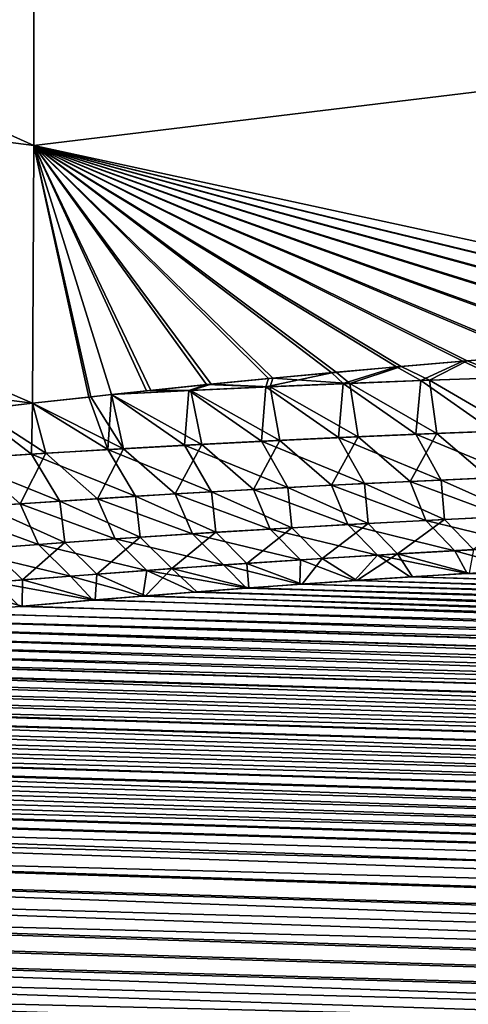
# Model space of a CAD drawing. Header units: metres. Extents: x -61 to 49, y -32 to 32.
# Tile 101 of 256: x 13.47 to 14.89, y -16.13 to -13.02. Entities that reach past the tile are written whole.
import ezdxf

# ---------------------------------------------------------------- set-up
doc = ezdxf.new("R2010")
doc.units = ezdxf.units.M
doc.layers.add('solid_K_27_40_10_000Y34', color=7, linetype='CONTINUOUS')

msp = doc.modelspace()

# ---------------------------------------------------------------- linework, layer by layer
at = {"layer": 'solid_K_27_40_10_000Y34'}
for points in [[(16.214842, -12.142015, -17.487133), (16.214842, -13.094138, -16.786062), (13.518478, -12.568889, -16.292324)], [(16.214842, -13.094173, 16.786036), (16.214842, -12.142045, 17.487112), (13.518478, -12.568847, 16.292355)], [(13.518478, -13.420488, 15.598309), (10.838671, -12.214347, 15.590053), (10.838671, -13.073645, 14.876821)], [(13.518478, -13.420488, 15.598309), (13.518478, -12.568847, 16.292355), (10.838671, -12.214347, 15.590053)], [(13.518478, -13.420534, -15.598269), (10.838671, -13.07378, -14.876702), (10.838671, -12.214473, -15.589953)], [(13.518478, -12.568889, -16.292324), (13.518478, -13.420534, -15.598269), (10.838671, -12.214473, -15.589953)], [(16.214842, -13.094173, 16.786036), (13.518478, -12.568847, 16.292355), (13.518478, -13.420488, 15.598309)], [(16.214842, -13.094138, -16.786062), (13.518478, -13.420534, -15.598269), (13.518478, -12.568889, -16.292324)], [(13.514478, -14.232973, 14.859131), (10.838671, -13.073645, 14.876821), (10.838671, -13.891376, 14.11629)], [(13.514478, -14.232973, 14.859131), (13.518478, -13.420488, 15.598309), (10.838671, -13.073645, 14.876821)], [(13.514308, -14.232985, -14.859056), (13.32955, -14.254354, -14.76753), (10.838671, -13.07378, -14.876702)], [(13.518478, -13.420534, -15.598269), (13.514308, -14.232985, -14.859056), (10.838671, -13.07378, -14.876702)], [(16.214842, -13.094138, -16.786062), (16.209715, -14.004643, -16.032568), (13.518478, -13.420534, -15.598269)], [(16.209627, -14.004661, 16.032524), (16.214842, -13.094173, 16.786036), (13.518478, -13.420488, 15.598309)], [(13.691611, -14.213194, -14.945419), (13.514308, -14.232985, -14.859056), (13.518478, -13.420534, -15.598269)], [(13.698514, -14.212457, 14.948734), (13.518478, -13.420488, 15.598309), (13.514478, -14.232973, 14.859131)], [(15.986813, -14.018633, 15.945262), (16.209627, -14.004661, 16.032524), (13.518478, -13.420488, 15.598309)], [(15.768252, -14.032911, 15.85831), (15.986813, -14.018633, 15.945262), (13.518478, -13.420488, 15.598309)], [(15.539315, -14.048748, 15.765525), (15.768252, -14.032911, 15.85831), (13.518478, -13.420488, 15.598309)], [(15.315799, -14.065179, 15.673137), (15.539315, -14.048748, 15.765525), (13.518478, -13.420488, 15.598309)], [(15.097463, -14.082129, 15.581164), (15.315799, -14.065179, 15.673137), (13.518478, -13.420488, 15.598309)], [(14.884068, -14.099527, 15.489624), (15.097463, -14.082129, 15.581164), (13.518478, -13.420488, 15.598309)], [(14.675375, -14.117296, 15.398532), (14.884068, -14.099527, 15.489624), (13.518478, -13.420488, 15.598309)], [(14.471147, -14.135362, 15.307903), (14.675375, -14.117296, 15.398532), (13.518478, -13.420488, 15.598309)], [(14.271558, -14.15382, 15.217747), (14.471147, -14.135362, 15.307903), (13.518478, -13.420488, 15.598309)], [(14.076909, -14.172812, 15.128067), (14.271558, -14.15382, 15.217747), (13.518478, -13.420488, 15.598309)], [(13.886984, -14.192271, 15.038882), (14.076909, -14.172812, 15.128067), (13.518478, -13.420488, 15.598309)], [(13.763434, -14.205407, 14.979972), (13.886984, -14.192271, 15.038882), (13.518478, -13.420488, 15.598309)], [(13.698514, -14.212457, 14.948734), (13.763434, -14.205407, 14.979972), (13.518478, -13.420488, 15.598309)], [(13.763598, -14.205369, -14.98007), (13.691611, -14.213194, -14.945419), (13.518478, -13.420534, -15.598269)], [(13.873037, -14.193713, -15.032289), (13.763598, -14.205369, -14.98007), (13.518478, -13.420534, -15.598269)], [(14.062949, -14.174191, -15.121588), (13.873037, -14.193713, -15.032289), (13.518478, -13.420534, -15.598269)], [(14.257599, -14.155137, -15.211384), (14.062949, -14.174191, -15.121588), (13.518478, -13.420534, -15.598269)], [(14.457202, -14.136619, -15.301662), (14.257599, -14.155137, -15.211384), (13.518478, -13.420534, -15.598269)], [(14.661458, -14.118494, -15.392415), (14.457202, -14.136619, -15.301662), (13.518478, -13.420534, -15.598269)], [(14.870192, -14.100665, -15.483634), (14.661458, -14.118494, -15.392415), (13.518478, -13.420534, -15.598269)], [(15.08364, -14.083209, -15.575304), (14.870192, -14.100665, -15.483634), (13.518478, -13.420534, -15.598269)], [(15.302044, -14.0662, -15.667411), (15.08364, -14.083209, -15.575304), (13.518478, -13.420534, -15.598269)], [(15.525643, -14.049713, -15.759936), (15.302044, -14.0662, -15.667411), (13.518478, -13.420534, -15.598269)], [(15.75468, -14.033821, -15.852861), (15.525643, -14.049713, -15.759936), (13.518478, -13.420534, -15.598269)], [(15.979932, -14.01907, -15.942548), (15.75468, -14.033821, -15.852861), (13.518478, -13.420534, -15.598269)], [(16.209715, -14.004643, -16.032568), (15.979932, -14.01907, -15.942548), (13.518478, -13.420534, -15.598269)], [(13.343392, -14.25272, 14.774448), (13.514478, -14.232973, 14.859131), (10.838671, -13.891376, 14.11629)], [(14.982007, -14.152576, -15.474123), (14.870192, -14.100665, -15.483634), (15.08364, -14.083209, -15.575304)], [(15.017192, -14.151434, 15.487592), (15.097463, -14.082129, 15.581164), (14.884068, -14.099527, 15.489624)], [(14.737381, -14.161383, -15.37905), (14.661458, -14.118494, -15.392415), (14.870192, -14.100665, -15.483634)], [(14.765444, -14.160383, 15.390006), (14.884068, -14.099527, 15.489624), (14.675375, -14.117296, 15.398532)], [(14.982007, -14.152576, -15.474123), (14.737381, -14.161383, -15.37905), (14.870192, -14.100665, -15.483634)], [(14.765444, -14.160383, 15.390006), (15.017192, -14.151434, 15.487592), (14.884068, -14.099527, 15.489624)], [(14.249617, -14.181506, -15.183523), (14.257599, -14.155137, -15.211384), (14.457202, -14.136619, -15.301662)], [(14.49324, -14.171009, -15.282209), (14.249617, -14.181506, -15.183523), (14.457202, -14.136619, -15.301662)], [(14.514211, -14.170199, 15.29055), (14.471147, -14.135362, 15.307903), (14.271558, -14.15382, 15.217747)], [(14.49324, -14.171009, -15.282209), (14.457202, -14.136619, -15.301662), (14.661458, -14.118494, -15.392415)], [(14.514211, -14.170199, 15.29055), (14.675375, -14.117296, 15.398532), (14.471147, -14.135362, 15.307903)], [(14.737381, -14.161383, -15.37905), (14.49324, -14.171009, -15.282209), (14.661458, -14.118494, -15.392415)], [(14.514211, -14.170199, 15.29055), (14.765444, -14.160383, 15.390006), (14.675375, -14.117296, 15.398532)], [(14.00654, -14.192924, -15.082911), (13.873037, -14.193713, -15.032289), (14.062949, -14.174191, -15.121588)], [(14.01339, -14.192615, 15.085752), (14.076909, -14.172812, 15.128067), (13.886984, -14.192271, 15.038882)], [(14.249617, -14.181506, -15.183523), (14.00654, -14.192924, -15.082911), (14.062949, -14.174191, -15.121588)], [(14.01339, -14.192615, 15.085752), (14.263515, -14.180924, 15.18916), (14.076909, -14.172812, 15.128067)], [(14.249617, -14.181506, -15.183523), (14.062949, -14.174191, -15.121588), (14.257599, -14.155137, -15.211384)], [(14.263515, -14.180924, 15.18916), (14.271558, -14.15382, 15.217747), (14.076909, -14.172812, 15.128067)], [(14.478528, -14.341157, -15.092112), (14.249617, -14.181506, -15.183523), (14.49324, -14.171009, -15.282209)], [(14.263515, -14.180924, 15.18916), (14.514211, -14.170199, 15.29055), (14.271558, -14.15382, 15.217747)], [(14.540779, -14.338486, 15.116794), (14.514211, -14.170199, 15.29055), (14.263515, -14.180924, 15.18916)], [(14.721875, -14.330506, -15.188527), (14.478528, -14.341157, -15.092112), (14.49324, -14.171009, -15.282209)], [(14.721875, -14.330506, -15.188527), (14.49324, -14.171009, -15.282209), (14.737381, -14.161383, -15.37905)], [(14.788435, -14.327885, 15.214381), (14.765444, -14.160383, 15.390006), (14.514211, -14.170199, 15.29055)], [(14.540779, -14.338486, 15.116794), (14.788435, -14.327885, 15.214381), (14.514211, -14.170199, 15.29055)], [(14.965774, -14.320699, -15.283186), (14.721875, -14.330506, -15.188527), (14.737381, -14.161383, -15.37905)], [(14.965774, -14.320699, -15.283186), (14.737381, -14.161383, -15.37905), (14.982007, -14.152576, -15.474123)], [(15.036654, -14.318143, 15.31017), (15.017192, -14.151434, 15.487592), (14.765444, -14.160383, 15.390006)], [(14.788435, -14.327885, 15.214381), (15.036654, -14.318143, 15.31017), (14.765444, -14.160383, 15.390006)], [(13.752154, -14.378668, -14.791574), (13.691611, -14.213194, -14.945419), (13.763598, -14.205369, -14.98007)], [(13.801513, -14.375927, 14.812524), (13.763434, -14.205407, 14.979972), (13.698514, -14.212457, 14.948734)], [(13.993633, -14.365187, -14.89371), (13.752154, -14.378668, -14.791574), (13.763598, -14.205369, -14.98007)], [(14.01339, -14.192615, 15.085752), (13.886984, -14.192271, 15.038882), (13.763434, -14.205407, 14.979972)], [(14.047276, -14.36245, 14.915952), (14.01339, -14.192615, 15.085752), (13.763434, -14.205407, 14.979972)], [(13.801513, -14.375927, 14.812524), (14.047276, -14.36245, 14.915952), (13.763434, -14.205407, 14.979972)], [(14.00654, -14.192924, -15.082911), (13.763598, -14.205369, -14.98007), (13.873037, -14.193713, -15.032289)], [(13.993633, -14.365187, -14.89371), (13.763598, -14.205369, -14.98007), (14.00654, -14.192924, -15.082911)], [(14.235769, -14.3527, -14.993864), (13.993633, -14.365187, -14.89371), (14.00654, -14.192924, -15.082911)], [(14.235769, -14.3527, -14.993864), (14.00654, -14.192924, -15.082911), (14.249617, -14.181506, -15.183523)], [(14.293713, -14.349989, 15.017344), (14.263515, -14.180924, 15.18916), (14.01339, -14.192615, 15.085752)], [(14.047276, -14.36245, 14.915952), (14.293713, -14.349989, 15.017344), (14.01339, -14.192615, 15.085752)], [(14.478528, -14.341157, -15.092112), (14.235769, -14.3527, -14.993864), (14.249617, -14.181506, -15.183523)], [(14.293713, -14.349989, 15.017344), (14.540779, -14.338486, 15.116794), (14.263515, -14.180924, 15.18916)], [(13.511369, -14.393194, -14.687379), (13.32955, -14.254354, -14.76753), (13.514308, -14.232985, -14.859056)], [(13.556464, -14.390482, 14.706973), (13.514478, -14.232973, 14.859131), (13.343392, -14.25272, 14.774448)], [(13.752154, -14.378668, -14.791574), (13.511369, -14.393194, -14.687379), (13.514308, -14.232985, -14.859056)], [(13.752154, -14.378668, -14.791574), (13.514308, -14.232985, -14.859056), (13.691611, -14.213194, -14.945419)], [(13.801513, -14.375927, 14.812524), (13.698514, -14.212457, 14.948734), (13.514478, -14.232973, 14.859131)], [(13.556464, -14.390482, 14.706973), (13.801513, -14.375927, 14.812524), (13.514478, -14.232973, 14.859131)], [(13.511369, -14.393194, -14.687379), (13.271314, -14.408823, -14.581046), (13.32955, -14.254354, -14.76753)], [(13.312174, -14.406176, 14.599209), (13.556464, -14.390482, 14.706973), (13.343392, -14.25272, 14.774448)], [(14.802022, -14.474598, -15.015699), (14.478528, -14.341157, -15.092112), (14.721875, -14.330506, -15.188527)], [(14.540779, -14.338486, 15.116794), (14.703943, -14.47929, 14.977114), (14.788435, -14.327885, 15.214381)], [(14.788435, -14.327885, 15.214381), (14.703943, -14.47929, 14.977114), (14.95185, -14.468138, 15.073351)], [(15.044401, -14.464034, -15.109033), (14.721875, -14.330506, -15.188527), (14.965774, -14.320699, -15.283186)], [(15.044401, -14.464034, -15.109033), (14.802022, -14.474598, -15.015699), (14.721875, -14.330506, -15.188527)], [(14.788435, -14.327885, 15.214381), (14.95185, -14.468138, 15.073351), (15.036654, -14.318143, 15.31017)], [(13.801513, -14.375927, 14.812524), (13.964276, -14.518348, 14.677259), (14.047276, -14.36245, 14.915952)], [(14.047276, -14.36245, 14.915952), (13.964276, -14.518348, 14.677259), (14.210111, -14.50434, 14.779147)], [(14.319124, -14.498302, -14.823853), (13.993633, -14.365187, -14.89371), (14.235769, -14.3527, -14.993864)], [(14.047276, -14.36245, 14.915952), (14.210111, -14.50434, 14.779147), (14.293713, -14.349989, 15.017344)], [(14.293713, -14.349989, 15.017344), (14.210111, -14.50434, 14.779147), (14.456683, -14.491341, 14.87907)], [(14.560249, -14.486004, -14.920663), (14.235769, -14.3527, -14.993864), (14.478528, -14.341157, -15.092112)], [(14.560249, -14.486004, -14.920663), (14.319124, -14.498302, -14.823853), (14.235769, -14.3527, -14.993864)], [(14.293713, -14.349989, 15.017344), (14.456683, -14.491341, 14.87907), (14.540779, -14.338486, 15.116794)], [(14.540779, -14.338486, 15.116794), (14.456683, -14.491341, 14.87907), (14.703943, -14.47929, 14.977114)], [(14.802022, -14.474598, -15.015699), (14.560249, -14.486004, -14.920663), (14.478528, -14.341157, -15.092112)], [(13.60003, -14.541041, -14.522069), (13.271314, -14.408823, -14.581046), (13.511369, -14.393194, -14.687379)], [(13.312174, -14.406176, 14.599209), (13.475015, -14.549624, 14.467247), (13.556464, -14.390482, 14.706973)], [(13.556464, -14.390482, 14.706973), (13.475015, -14.549624, 14.467247), (13.719228, -14.533422, 14.573321)], [(13.838975, -14.525771, -14.624626), (13.511369, -14.393194, -14.687379), (13.752154, -14.378668, -14.791574)], [(13.838975, -14.525771, -14.624626), (13.60003, -14.541041, -14.522069), (13.511369, -14.393194, -14.687379)], [(13.556464, -14.390482, 14.706973), (13.719228, -14.533422, 14.573321), (13.801513, -14.375927, 14.812524)], [(13.801513, -14.375927, 14.812524), (13.719228, -14.533422, 14.573321), (13.964276, -14.518348, 14.677259)], [(14.078687, -14.511541, -14.725197), (13.752154, -14.378668, -14.791574), (13.993633, -14.365187, -14.89371)], [(14.078687, -14.511541, -14.725197), (13.838975, -14.525771, -14.624626), (13.752154, -14.378668, -14.791574)], [(14.319124, -14.498302, -14.823853), (14.078687, -14.511541, -14.725197), (13.993633, -14.365187, -14.89371)], [(13.312174, -14.406176, 14.599209), (13.231686, -14.567016, 14.358952), (13.475015, -14.549624, 14.467247)], [(13.60003, -14.541041, -14.522069), (13.361895, -14.557405, -14.41745), (13.271314, -14.408823, -14.581046)], [(14.571344, -14.611447, -14.703748), (14.319124, -14.498302, -14.823853), (14.560249, -14.486004, -14.920663)], [(14.753455, -14.60204, 14.77514), (14.703943, -14.47929, 14.977114), (14.456683, -14.491341, 14.87907)], [(14.811973, -14.598897, -14.79831), (14.560249, -14.486004, -14.920663), (14.802022, -14.474598, -15.015699)], [(14.811973, -14.598897, -14.79831), (14.571344, -14.611447, -14.703748), (14.560249, -14.486004, -14.920663)], [(14.999961, -14.58989, 14.870479), (14.95185, -14.468138, 15.073351), (14.703943, -14.47929, 14.977114)], [(14.753455, -14.60204, 14.77514), (14.999961, -14.58989, 14.870479), (14.703943, -14.47929, 14.977114)], [(15.053284, -14.587211, -14.891191), (14.802022, -14.474598, -15.015699), (15.044401, -14.464034, -15.109033)], [(15.053284, -14.587211, -14.891191), (14.811973, -14.598897, -14.79831), (14.802022, -14.474598, -15.015699)], [(14.092318, -14.639333, -14.509314), (13.838975, -14.525771, -14.624626), (14.078687, -14.511541, -14.725197)], [(14.26264, -14.629119, 14.579102), (14.210111, -14.50434, 14.779147), (13.964276, -14.518348, 14.677259)], [(14.331444, -14.624909, -14.607438), (14.078687, -14.511541, -14.725197), (14.319124, -14.498302, -14.823853)], [(14.331444, -14.624909, -14.607438), (14.092318, -14.639333, -14.509314), (14.078687, -14.511541, -14.725197)], [(14.507665, -14.6151, 14.678039), (14.456683, -14.491341, 14.87907), (14.210111, -14.50434, 14.779147)], [(14.26264, -14.629119, 14.579102), (14.507665, -14.6151, 14.678039), (14.210111, -14.50434, 14.779147)], [(14.571344, -14.611447, -14.703748), (14.331444, -14.624909, -14.607438), (14.319124, -14.498302, -14.823853)], [(14.507665, -14.6151, 14.678039), (14.753455, -14.60204, 14.77514), (14.456683, -14.491341, 14.87907)], [(13.616563, -14.671259, -14.307356), (13.361895, -14.557405, -14.41745), (13.60003, -14.541041, -14.522069)], [(13.775108, -14.660269, 14.375403), (13.719228, -14.533422, 14.573321), (13.475015, -14.549624, 14.467247)], [(13.854009, -14.654766, -14.409308), (13.60003, -14.541041, -14.522069), (13.838975, -14.525771, -14.624626)], [(13.854009, -14.654766, -14.409308), (13.616563, -14.671259, -14.307356), (13.60003, -14.541041, -14.522069)], [(14.018436, -14.644156, 14.47825), (13.964276, -14.518348, 14.677259), (13.719228, -14.533422, 14.573321)], [(13.775108, -14.660269, 14.375403), (14.018436, -14.644156, 14.47825), (13.719228, -14.533422, 14.573321)], [(14.092318, -14.639333, -14.509314), (13.854009, -14.654766, -14.409308), (13.838975, -14.525771, -14.624626)], [(14.018436, -14.644156, 14.47825), (14.26264, -14.629119, 14.579102), (13.964276, -14.518348, 14.677259)], [(13.532712, -14.677516, 14.270483), (13.475015, -14.549624, 14.467247), (13.231686, -14.567016, 14.358952)], [(13.291302, -14.695957, 14.163408), (13.532712, -14.677516, 14.270483), (13.231686, -14.567016, 14.358952)], [(13.616563, -14.671259, -14.307356), (13.380035, -14.688868, -14.203377), (13.361895, -14.557405, -14.41745)], [(13.532712, -14.677516, 14.270483), (13.775108, -14.660269, 14.375403), (13.475015, -14.549624, 14.467247)], [(14.845307, -14.697394, 14.576065), (14.753455, -14.60204, 14.77514), (14.507665, -14.6151, 14.678039)], [(14.664516, -14.707508, -14.505628), (14.571344, -14.611447, -14.703748), (14.811973, -14.598897, -14.79831)], [(14.9034, -14.694076, -14.598956), (14.664516, -14.707508, -14.505628), (14.811973, -14.598897, -14.79831)], [(15.090078, -14.684342, 14.670185), (14.999961, -14.58989, 14.870479), (14.753455, -14.60204, 14.77514)], [(14.845307, -14.697394, 14.576065), (15.090078, -14.684342, 14.670185), (14.753455, -14.60204, 14.77514)], [(14.9034, -14.694076, -14.598956), (14.811973, -14.598897, -14.79831), (15.053284, -14.587211, -14.891191)], [(13.952826, -14.753472, -14.215266), (13.854009, -14.654766, -14.409308), (14.092318, -14.639333, -14.509314)], [(14.189179, -14.737159, -14.313845), (13.952826, -14.753472, -14.215266), (14.092318, -14.639333, -14.509314)], [(14.35816, -14.726279, 14.382643), (14.26264, -14.629119, 14.579102), (14.018436, -14.644156, 14.47825)], [(14.189179, -14.737159, -14.313845), (14.092318, -14.639333, -14.509314), (14.331444, -14.624909, -14.607438)], [(14.426426, -14.721853, -14.410611), (14.189179, -14.737159, -14.313845), (14.331444, -14.624909, -14.607438)], [(14.601316, -14.711357, 14.48024), (14.507665, -14.6151, 14.678039), (14.26264, -14.629119, 14.579102)], [(14.35816, -14.726279, 14.382643), (14.601316, -14.711357, 14.48024), (14.26264, -14.629119, 14.579102)], [(14.426426, -14.721853, -14.410611), (14.331444, -14.624909, -14.607438), (14.571344, -14.611447, -14.703748)], [(14.664516, -14.707508, -14.505628), (14.426426, -14.721853, -14.410611), (14.571344, -14.611447, -14.703748)], [(14.601316, -14.711357, 14.48024), (14.845307, -14.697394, 14.576065), (14.507665, -14.6151, 14.678039)], [(13.483013, -14.789319, -14.012419), (13.380035, -14.688868, -14.203377), (13.616563, -14.671259, -14.307356)], [(13.717417, -14.770841, -14.114816), (13.483013, -14.789319, -14.012419), (13.616563, -14.671259, -14.307356)], [(13.874598, -14.759232, 14.181835), (13.775108, -14.660269, 14.375403), (13.532712, -14.677516, 14.270483)], [(13.717417, -14.770841, -14.114816), (13.616563, -14.671259, -14.307356), (13.854009, -14.654766, -14.409308)], [(13.952826, -14.753472, -14.215266), (13.717417, -14.770841, -14.114816), (13.854009, -14.654766, -14.409308)], [(14.1159, -14.742219, 14.283198), (14.018436, -14.644156, 14.47825), (13.775108, -14.660269, 14.375403)], [(13.874598, -14.759232, 14.181835), (14.1159, -14.742219, 14.283198), (13.775108, -14.660269, 14.375403)], [(14.1159, -14.742219, 14.283198), (14.35816, -14.726279, 14.382643), (14.018436, -14.644156, 14.47825)], [(13.483013, -14.789319, -14.012419), (13.2497, -14.80898, -13.907983), (13.380035, -14.688868, -14.203377)], [(13.634314, -14.777374, 14.078479), (13.532712, -14.677516, 14.270483), (13.291302, -14.695957, 14.163408)], [(13.395109, -14.796702, 13.973055), (13.634314, -14.777374, 14.078479), (13.291302, -14.695957, 14.163408)], [(13.634314, -14.777374, 14.078479), (13.874598, -14.759232, 14.181835), (13.532712, -14.677516, 14.270483)], [(14.601316, -14.711357, 14.48024), (14.883609, -14.76905, 14.346736), (14.845307, -14.697394, 14.576065)], [(14.9034, -14.694076, -14.598956), (14.890439, -14.768634, -14.349403), (14.664516, -14.707508, -14.505628)], [(14.845307, -14.697394, 14.576065), (15.066546, -14.758266, 14.417267), (15.090078, -14.684342, 14.670185)], [(14.845307, -14.697394, 14.576065), (14.883609, -14.76905, 14.346736), (15.066546, -14.758266, 14.417267)], [(14.1159, -14.742219, 14.283198), (14.356703, -14.803299, 14.137136), (14.35816, -14.726279, 14.382643)], [(14.426426, -14.721853, -14.410611), (14.364094, -14.80278, -14.140161), (14.189179, -14.737159, -14.313845)], [(14.35816, -14.726279, 14.382643), (14.356703, -14.803299, 14.137136), (14.528527, -14.791559, 14.206683)], [(14.35816, -14.726279, 14.382643), (14.528527, -14.791559, 14.206683), (14.601316, -14.711357, 14.48024)], [(14.426426, -14.721853, -14.410611), (14.535733, -14.791076, -14.209587), (14.364094, -14.80278, -14.140161)], [(14.664516, -14.707508, -14.505628), (14.535733, -14.791076, -14.209587), (14.426426, -14.721853, -14.410611)], [(14.601316, -14.711357, 14.48024), (14.528527, -14.791559, 14.206683), (14.704143, -14.780141, 14.276551)], [(14.664516, -14.707508, -14.505628), (14.711162, -14.779693, -14.279335), (14.535733, -14.791076, -14.209587)], [(14.601316, -14.711357, 14.48024), (14.704143, -14.780141, 14.276551), (14.883609, -14.76905, 14.346736)], [(14.664516, -14.707508, -14.505628), (14.890439, -14.768634, -14.349403), (14.711162, -14.779693, -14.279335)], [(13.634314, -14.777374, 14.078479), (13.862298, -14.840334, 13.930537), (13.874598, -14.759232, 14.181835)], [(13.952826, -14.753472, -14.215266), (13.870234, -14.839699, -13.933934), (13.717417, -14.770841, -14.114816)], [(13.874598, -14.759232, 14.181835), (13.862298, -14.840334, 13.930537), (14.023755, -14.827698, 13.999052)], [(13.952826, -14.753472, -14.215266), (14.031512, -14.827103, -14.002322), (13.870234, -14.839699, -13.933934)], [(13.874598, -14.759232, 14.181835), (14.188501, -14.815349, 14.067923), (14.1159, -14.742219, 14.283198)], [(13.874598, -14.759232, 14.181835), (14.023755, -14.827698, 13.999052), (14.188501, -14.815349, 14.067923)], [(14.189179, -14.737159, -14.313845), (14.196076, -14.814793, -14.071069), (13.952826, -14.753472, -14.215266)], [(13.952826, -14.753472, -14.215266), (14.196076, -14.814793, -14.071069), (14.031512, -14.827103, -14.002322)], [(14.1159, -14.742219, 14.283198), (14.188501, -14.815349, 14.067923), (14.356703, -14.803299, 14.137136)], [(14.189179, -14.737159, -14.313845), (14.364094, -14.80278, -14.140161), (14.196076, -14.814793, -14.071069)], [(42.509071, -15.568873, 14.977661), (15.066546, -14.758266, 14.417267), (14.883609, -14.76905, 14.346736)], [(13.483013, -14.789319, -14.012419), (13.481306, -14.872413, -13.764539), (13.2497, -14.80898, -13.907983)], [(13.395109, -14.796702, 13.973055), (13.703979, -14.853247, 13.862389), (13.634314, -14.777374, 14.078479)], [(13.395109, -14.796702, 13.973055), (13.472935, -14.873156, 13.760818), (13.703979, -14.853247, 13.862389)], [(13.483013, -14.789319, -14.012419), (13.71209, -14.852569, -13.865913), (13.481306, -14.872413, -13.764539)], [(13.717417, -14.770841, -14.114816), (13.71209, -14.852569, -13.865913), (13.483013, -14.789319, -14.012419)], [(13.634314, -14.777374, 14.078479), (13.703979, -14.853247, 13.862389), (13.862298, -14.840334, 13.930537)], [(13.717417, -14.770841, -14.114816), (13.870234, -14.839699, -13.933934), (13.71209, -14.852569, -13.865913)], [(42.509071, -15.568873, 14.977661), (14.528527, -14.791559, 14.206683), (14.356703, -14.803299, 14.137136)], [(42.636494, -15.690418, -14.508453), (14.364094, -14.80278, -14.140161), (14.535733, -14.791076, -14.209587)], [(42.509071, -15.568873, 14.977661), (14.704143, -14.780141, 14.276551), (14.528527, -14.791559, 14.206683)], [(42.636494, -15.690418, -14.508453), (14.535733, -14.791076, -14.209587), (14.711162, -14.779693, -14.279335)], [(42.509071, -15.568873, 14.977661), (14.883609, -14.76905, 14.346736), (14.704143, -14.780141, 14.276551)], [(42.636494, -15.690418, -14.508453), (14.711162, -14.779693, -14.279335), (14.890439, -14.768634, -14.349403)], [(13.2497, -14.80898, -13.907983), (13.481306, -14.872413, -13.764539), (13.258146, -14.892888, -13.663956)], [(42.636505, -15.690427, 14.508422), (14.023755, -14.827698, 13.999052), (13.862298, -14.840334, 13.930537)], [(42.750984, -15.823644, -14.044475), (13.870234, -14.839699, -13.933934), (14.031512, -14.827103, -14.002322)], [(42.636505, -15.690427, 14.508422), (14.188501, -14.815349, 14.067923), (14.023755, -14.827698, 13.999052)], [(42.636494, -15.690418, -14.508453), (14.031512, -14.827103, -14.002322), (14.196076, -14.814793, -14.071069)], [(42.636494, -15.690418, -14.508453), (42.750984, -15.823644, -14.044475), (14.031512, -14.827103, -14.002322)], [(42.509071, -15.568873, 14.977661), (14.356703, -14.803299, 14.137136), (14.188501, -14.815349, 14.067923)], [(42.636505, -15.690427, 14.508422), (42.509071, -15.568873, 14.977661), (14.188501, -14.815349, 14.067923)], [(42.636494, -15.690418, -14.508453), (14.196076, -14.814793, -14.071069), (14.364094, -14.80278, -14.140161)], [(42.636505, -15.690427, 14.508422), (13.703979, -14.853247, 13.862389), (13.472935, -14.873156, 13.760818)], [(42.750984, -15.823644, -14.044475), (13.481306, -14.872413, -13.764539), (13.71209, -14.852569, -13.865913)], [(42.636505, -15.690427, 14.508422), (13.862298, -14.840334, 13.930537), (13.703979, -14.853247, 13.862389)], [(42.750984, -15.823644, -14.044475), (13.71209, -14.852569, -13.865913), (13.870234, -14.839699, -13.933934)], [(42.636505, -15.690427, 14.508422), (13.472935, -14.873156, 13.760818), (13.249521, -14.893701, 13.660035)], [(42.750984, -15.823644, -14.044475), (13.258146, -14.892888, -13.663956), (13.481306, -14.872413, -13.764539)], [(42.750988, -15.82365, 14.044454), (13.033243, -14.914847, 13.560067), (12.823607, -14.936561, 13.460938)], [(42.750984, -15.823644, -14.044475), (12.832717, -14.935596, -13.465279), (13.042115, -14.91396, -13.564194)], [(42.636505, -15.690427, 14.508422), (13.249521, -14.893701, 13.660035), (13.033243, -14.914847, 13.560067)], [(42.750988, -15.82365, 14.044454), (42.636505, -15.690427, 14.508422), (13.033243, -14.914847, 13.560067)], [(42.750984, -15.823644, -14.044475), (13.042115, -14.91396, -13.564194), (13.258146, -14.892888, -13.663956)], [(42.750988, -15.82365, 14.044454), (12.823607, -14.936561, 13.460938), (12.620775, -14.958838, 13.362642)], [(42.852966, -15.968419, -13.585647), (12.630112, -14.957789, -13.367206), (12.832717, -14.935596, -13.465279)], [(42.750984, -15.823644, -14.044475), (42.852966, -15.968419, -13.585647), (12.832717, -14.935596, -13.465279)], [(42.750988, -15.82365, 14.044454), (12.424943, -14.981682, 13.265169), (12.235677, -15.005057, 13.168539)], [(42.852966, -15.968419, -13.585647), (12.245441, -15.003824, -13.173568), (12.434498, -14.980542, -13.269962)], [(42.750988, -15.82365, 14.044454), (12.620775, -14.958838, 13.362642), (12.424943, -14.981682, 13.265169)], [(42.852966, -15.968419, -13.585647), (12.434498, -14.980542, -13.269962), (12.630112, -14.957789, -13.367206)], [(42.750988, -15.82365, 14.044454), (12.235677, -15.005057, 13.168539), (12.052542, -15.028934, 13.072772)], [(42.852966, -15.968419, -13.585647), (12.062506, -15.027601, -13.078044), (12.245441, -15.003824, -13.173568)], [(42.85297, -15.96842, 13.585645), (12.052542, -15.028934, 13.072772), (11.875518, -15.0533, 12.977867)], [(42.852966, -15.968419, -13.585647), (11.885669, -15.051862, -12.983389), (12.062506, -15.027601, -13.078044)], [(42.85297, -15.96842, 13.585645), (42.750988, -15.82365, 14.044454), (12.052542, -15.028934, 13.072772)], [(42.85297, -15.96842, 13.585645), (11.875518, -15.0533, 12.977867), (11.704923, -15.078161, 12.88381)], [(42.942425, -16.124495, -13.132286), (11.71525, -15.076613, -12.889587), (11.885669, -15.051862, -12.983389)], [(42.852966, -15.968419, -13.585647), (42.942425, -16.124495, -13.132286), (11.885669, -15.051862, -12.983389)], [(42.85297, -15.96842, 13.585645), (11.540381, -15.103488, 12.79062), (11.381501, -15.129248, 12.698318)], [(42.942425, -16.124495, -13.132286), (11.392155, -15.127465, -12.704619), (11.550875, -15.101825, -12.796659)], [(42.85297, -15.96842, 13.585645), (11.704923, -15.078161, 12.88381), (11.540381, -15.103488, 12.79062)], [(42.942425, -16.124495, -13.132286), (11.550875, -15.101825, -12.796659), (11.71525, -15.076613, -12.889587)], [(42.85297, -15.96842, 13.585645), (11.381501, -15.129248, 12.698318), (11.228138, -15.155422, 12.606909)], [(42.942425, -16.124495, -13.132286), (11.238948, -15.153519, -12.613471), (11.392155, -15.127465, -12.704619)], [(42.942421, -16.124485, 13.132314), (11.228138, -15.155422, 12.606909), (11.080655, -15.182021, 12.516372)], [(42.942425, -16.124495, -13.132286), (11.091619, -15.179994, -12.523193), (11.238948, -15.153519, -12.613471)], [(42.942421, -16.124485, 13.132314), (42.85297, -15.96842, 13.585645), (11.228138, -15.155422, 12.606909)], [(42.942421, -16.124485, 13.132314), (11.080655, -15.182021, 12.516372), (10.938761, -15.209017, 12.426724)], [(43.019688, -16.291784, -12.684278), (10.949871, -15.206861, -12.433809), (11.091619, -15.179994, -12.523193)], [(42.942425, -16.124495, -13.132286), (43.019688, -16.291784, -12.684278), (11.091619, -15.179994, -12.523193)], [(42.942421, -16.124485, 13.132314), (10.938761, -15.209017, 12.426724), (10.802115, -15.236379, 12.337988)], [(43.019688, -16.291784, -12.684278), (10.813352, -15.234088, -12.345344), (10.949871, -15.206861, -12.433809)], [(43.019688, -16.291784, -12.684278), (10.555717, -15.289557, -12.171181), (10.681849, -15.261649, -12.257811)], [(42.942421, -16.124485, 13.132314), (10.802115, -15.236379, 12.337988), (10.670511, -15.264083, 12.250172)], [(43.019688, -16.291784, -12.684278), (10.681849, -15.261649, -12.257811), (10.813352, -15.234088, -12.345344)], [(43.01968, -16.291759, 12.68434), (10.544301, -15.292143, 12.163245), (10.423265, -15.320531, 12.077232)], [(43.019688, -16.291784, -12.684278), (10.434742, -15.317786, -12.085471), (10.555717, -15.289557, -12.171181)], [(42.942421, -16.124485, 13.132314), (10.670511, -15.264083, 12.250172), (10.544301, -15.292143, 12.163245)], [(43.01968, -16.291759, 12.68434), (42.942421, -16.124485, 13.132314), (10.544301, -15.292143, 12.163245)], [(43.01968, -16.291759, 12.68434), (10.423265, -15.320531, 12.077232), (10.30709, -15.349213, 11.99216)], [(43.084766, -16.47006, -12.241916), (10.318611, -15.346305, -12.000706), (10.434742, -15.317786, -12.085471)], [(43.019688, -16.291784, -12.684278), (43.084766, -16.47006, -12.241916), (10.434742, -15.317786, -12.085471)], [(43.01968, -16.291759, 12.68434), (10.30709, -15.349213, 11.99216), (10.195523, -15.37816, 11.90805)], [(43.084766, -16.47006, -12.241916), (10.207073, -15.375083, -11.916903), (10.318611, -15.346305, -12.000706)], [(43.01968, -16.291759, 12.68434), (10.195523, -15.37816, 11.90805), (10.088888, -15.407384, 11.824866)], [(43.084766, -16.47006, -12.241916), (10.100445, -15.404137, -11.834024), (10.207073, -15.375083, -11.916903)], [(43.01968, -16.291759, 12.68434), (10.088888, -15.407384, 11.824866), (9.987041, -15.436864, 11.742625)], [(43.084766, -16.47006, -12.241916), (9.99859, -15.433441, -11.75209), (10.100445, -15.404137, -11.834024)], [(43.084755, -16.47002, 12.242013), (9.987041, -15.436864, 11.742625), (9.889677, -15.466562, 11.661357)], [(43.084766, -16.47006, -12.241916), (9.90121, -15.462957, -11.671139), (9.99859, -15.433441, -11.75209)], [(43.084755, -16.47002, 12.242013), (43.01968, -16.291759, 12.68434), (9.987041, -15.436864, 11.742625)], [(43.084755, -16.47002, 12.242013), (9.889677, -15.466562, 11.661357), (9.707787, -15.526532, 11.50177)], [(43.084766, -16.47006, -12.241916), (9.808029, -15.492647, -11.591206), (9.90121, -15.462957, -11.671139)], [(43.137875, -16.659271, -11.805096), (9.719292, -15.522532, -11.512231), (9.808029, -15.492647, -11.591206)], [(43.084766, -16.47006, -12.241916), (43.137875, -16.659271, -11.805096), (9.808029, -15.492647, -11.591206)], [(43.084755, -16.47002, 12.242013), (9.707787, -15.526532, 11.50177), (9.543297, -15.587199, 11.3461)], [(43.137875, -16.659271, -11.805096), (9.554759, -15.582767, -11.357292), (9.719292, -15.522532, -11.512231)], [(43.137859, -16.659208, 11.805233), (9.543297, -15.587199, 11.3461), (9.394786, -15.648253, 11.194696)], [(43.137875, -16.659271, -11.805096), (9.406145, -15.643331, -11.206717), (9.554759, -15.582767, -11.357292)], [(43.137859, -16.659208, 11.805233), (43.084755, -16.47002, 12.242013), (9.543297, -15.587199, 11.3461)], [(43.137859, -16.659208, 11.805233), (9.394786, -15.648253, 11.194696), (9.262332, -15.709609, 11.047515)], [(43.179058, -16.859222, -11.374068), (9.273528, -15.704136, -11.060455), (9.406145, -15.643331, -11.206717)], [(43.137875, -16.659271, -11.805096), (43.179058, -16.859222, -11.374068), (9.406145, -15.643331, -11.206717)], [(43.137859, -16.659208, 11.805233), (9.262332, -15.709609, 11.047515), (9.144457, -15.770795, 10.905213)], [(43.179058, -16.859222, -11.374068), (9.155223, -15.764862, -10.918821), (9.273528, -15.704136, -11.060455)], [(43.179043, -16.859137, 11.374247), (9.144457, -15.770795, 10.905213), (9.041275, -15.831706, 10.767757)], [(43.179058, -16.859222, -11.374068), (9.051338, -15.825407, -10.781788), (9.155223, -15.764862, -10.918821)], [(43.179043, -16.859137, 11.374247), (43.137859, -16.659208, 11.805233), (9.144457, -15.770795, 10.905213)], [(43.179043, -16.859137, 11.374247), (9.041275, -15.831706, 10.767757), (8.950794, -15.892119, 10.635185)], [(43.179058, -16.859222, -11.374068), (8.959942, -15.885625, -10.649261), (9.051338, -15.825407, -10.781788)], [(43.179043, -16.859137, 11.374247), (8.950794, -15.892119, 10.635185), (8.873101, -15.951882, 10.507565)], [(43.208416, -17.069876, -10.948779), (8.881098, -15.945402, -10.521252), (8.959942, -15.885625, -10.649261)], [(43.179058, -16.859222, -11.374068), (43.208416, -17.069876, -10.948779), (8.959942, -15.885625, -10.649261)], [(43.179043, -16.859137, 11.374247), (8.873101, -15.951882, 10.507565), (8.806082, -16.011202, 10.384082)], [(43.208416, -17.069876, -10.948779), (8.812924, -16.004751, -10.397364), (8.881098, -15.945402, -10.521252)], [(43.208416, -17.069876, -10.948779), (8.755336, -16.063543, -10.277651), (8.812924, -16.004751, -10.397364)], [(43.208401, -17.069761, 10.949), (8.806082, -16.011202, 10.384082), (8.749625, -16.069988, 10.264708)], [(43.208401, -17.069761, 10.949), (43.179043, -16.859137, 11.374247), (8.806082, -16.011202, 10.384082)], [(43.226002, -17.29109, -10.529416), (8.706863, -16.122061, -10.161276), (8.755336, -16.063543, -10.277651)], [(43.208416, -17.069876, -10.948779), (43.226002, -17.29109, -10.529416), (8.755336, -16.063543, -10.277651)], [(43.208401, -17.069761, 10.949), (8.749625, -16.069988, 10.264708), (8.702182, -16.128473, 10.148696)], [(43.226002, -17.29109, -10.529416), (8.667266, -16.180258, -10.048165), (8.706863, -16.122061, -10.161276)]]:
    msp.add_3dface(points, dxfattribs=at)

doc.saveas('drawing.dxf')
